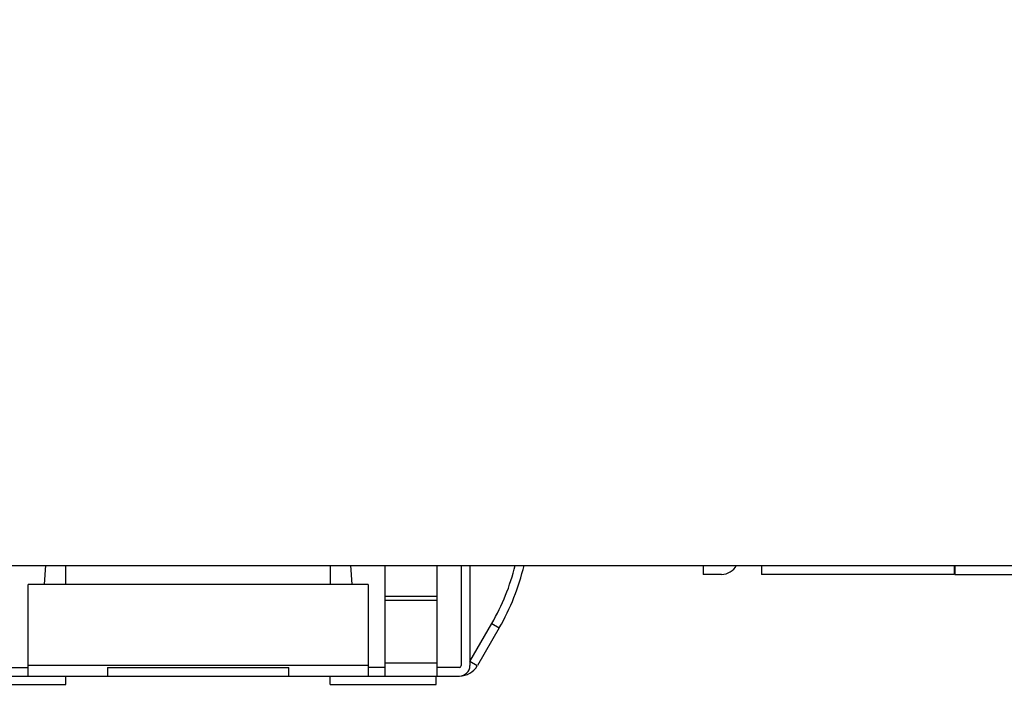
# Model space of a CAD drawing. Header units: inches. Extents: x 0 to 34, y 0 to 22.
# Tile 30 of 124: x 10.628 to 11.19, y 14.585 to 14.966. Entities that reach past the tile are written whole.
import ezdxf

# ---------------------------------------------------------------- set-up
doc = ezdxf.new("R2010")
doc.units = ezdxf.units.IN
doc.header["$LTSCALE"] = 1.87
doc.header["$MEASUREMENT"] = 0
doc.layers.get('0').update_dxf_attribs({"linetype": 'CONTINUOUS'})
doc.layers.add('DIMENSIONS', color=7, linetype='CONTINUOUS')
doc.styles.get("Standard").update_dxf_attribs({"font": 'txt', "width": 0.8})
doc.dimstyles.new('DIMSTYLE_2', dxfattribs={"dimtxt": 0.125, "dimasz": 0.18, "dimexe": 0.125, "dimexo": 0.0625, "dimgap": 0.0625, "dimtad": 0, "dimtih": 1, "dimtoh": 1, "dimlfac": 2, "dimzin": 0, "dimdsep": 46, "dimtxsty": 'STANDARD', "dimblk": '_FILLED', "dimblk1": '_FILLED', "dimblk2": '_FILLED', "dimcen": 0.09, "dimazin": 0, "dimtp": 0.01, "dimtm": 0.01, "dimtfac": 1, "dimtofl": 0, "dimtmove": 0, "dimatfit": 3, "dimldrblk": '_FILLED', "dimfxl": 1, "dimtolj": 1, "dimtzin": 0, "dimarcsym": 0})
doc.dimstyles.new('DIMSTYLE_3', dxfattribs={"dimtxt": 0.125, "dimasz": 0.18, "dimexe": 0.125, "dimexo": 0.0625, "dimgap": 0.0625, "dimtad": 0, "dimtih": 1, "dimtoh": 1, "dimlfac": 2, "dimzin": 0, "dimdsep": 46, "dimtxsty": 'STANDARD', "dimblk": '_FILLED', "dimblk1": '_FILLED', "dimblk2": '_FILLED', "dimcen": 0.09, "dimazin": 0, "dimtp": 0.01, "dimtm": 0.01, "dimtfac": 1, "dimtofl": 0, "dimtmove": 0, "dimatfit": 3, "dimldrblk": '_FILLED', "dimfxl": 1, "dimtolj": 1, "dimtzin": 0, "dimarcsym": 0})

# ---------------------------------------------------------------- blocks, each defined once
blk = doc.blocks.new('_FILLED')
at = {"color": 0, "linetype": 'BYBLOCK'}
blk.add_solid([(0, 0), (-1, 0.1736111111), (-1, -0.1736111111)], dxfattribs=at)
blk = doc.blocks.new('*D8')
at = {"layer": 'DIMENSIONS', "color": 2, "linetype": 'CONTINUOUS'}
for p, q in [((13.0554424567, 15.1803553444), (14.7961090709, 15.1803553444)), ((14.6711090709, 15.1803553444), (14.6711090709, 13.7328159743)), ((14.6711090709, 12.0352766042), (14.6711090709, 13.4828159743)), ((10.6977633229, 12.0352766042), (14.7961090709, 12.0352766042))]:
    blk.add_line(p, q, dxfattribs=at)
at = {"layer": 'DIMENSIONS', "color": 2, "linetype": 'CONTINUOUS', "xscale": 0.18, "yscale": 0.18, "zscale": 0.18}
for p, rotation in [((14.6711090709, 15.1803553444), 90), ((14.6711090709, 12.0352766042), 270)]:
    blk.add_blockref('_FILLED', p, dxfattribs=dict(at, rotation=rotation))
at = {"layer": 'DIMENSIONS', "color": 2, "linetype": 'CONTINUOUS', "insert": (14.6711090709, 13.6703159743), "char_height": 0.125, "width": 1.425, "attachment_point": 2, "line_spacing_factor": 0.9}
blk.add_mtext('159.77{\\ftxt.shx;\\W1.000000;\\H0.125000; }[6.290]', dxfattribs=at)
blk = doc.blocks.new('*D9')
at = {"layer": 'DIMENSIONS', "color": 2, "linetype": 'CONTINUOUS'}
for p, q in [((12.8679404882, 14.9928533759), (12.8679404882, 10.7080922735)), ((10.4216806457, 11.7591939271), (10.4216806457, 10.7080922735)), ((10.4216806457, 10.8330922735), (11.232310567, 10.8330922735)), ((12.8679404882, 10.8330922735), (12.057310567, 10.8330922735))]:
    blk.add_line(p, q, dxfattribs=at)
at = {"layer": 'DIMENSIONS', "color": 2, "linetype": 'CONTINUOUS', "xscale": 0.18, "yscale": 0.18, "zscale": 0.18, "rotation": 180}
blk.add_blockref('_FILLED', (10.4216806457, 10.8330922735), dxfattribs=at)
at = {"layer": 'DIMENSIONS', "color": 2, "linetype": 'CONTINUOUS', "xscale": 0.18, "yscale": 0.18, "zscale": 0.18}
blk.add_blockref('_FILLED', (12.8679404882, 10.8330922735), dxfattribs=at)
at = {"layer": 'DIMENSIONS', "color": 2, "linetype": 'CONTINUOUS', "insert": (11.594810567, 10.8955922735), "char_height": 0.125, "width": 0.7, "attachment_point": 2, "line_spacing_factor": 0.9}
blk.add_mtext('124.27\\P[4.893]', dxfattribs=at)

msp = doc.modelspace()

# ---------------------------------------------------------------- linework, layer by layer
at = {"color": 7, "linetype": 'CONTINUOUS'}
for p, q in [((10.5709105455, 14.6553632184), (11.4134257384, 14.6553632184)), ((10.8366196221, 14.5923555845), (10.8366196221, 14.6553477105)), ((10.8661471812, 14.5923555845), (10.8661471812, 14.6553477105)), ((10.8799267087, 14.6554340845), (10.8799267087, 14.5982610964)), ((10.8848479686, 14.6554340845), (10.8848479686, 14.5982610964)), ((11.0179247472, 14.6554340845), (11.0179247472, 14.6502647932)), ((11.0510940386, 14.6554340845), (11.0510940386, 14.6502647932)), ((11.1609365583, 14.6554340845), (11.1609365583, 14.6502647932)), ((11.161330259, 14.6554340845), (11.161330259, 14.6502647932)), ((11.0282593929, 14.6502647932), (11.0179247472, 14.6502647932)), ((11.1609365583, 14.6502647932), (11.0510940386, 14.6502647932)), ((11.161330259, 14.6502647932), (11.2711727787, 14.6502647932)), ((10.8267771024, 14.6445209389), (10.633076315, 14.6445209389)), ((10.633076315, 14.5923555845), (10.633076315, 14.6445209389)), ((10.8267771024, 14.6445209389), (10.8267771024, 14.5923555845)), ((10.8661471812, 14.6376848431), (10.8366196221, 14.6376848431)), ((10.8366196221, 14.6356429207), (10.8661471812, 14.6356429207)), ((10.8849091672, 14.6007217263), (10.8973649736, 14.6222958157)), ((10.9016269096, 14.6198351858), (10.8891711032, 14.5982610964)), ((10.8973649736, 14.6222958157), (10.9016269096, 14.6198351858)), ((10.6232337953, 14.5972768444), (10.633076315, 14.5972768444)), ((10.8267771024, 14.5982610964), (10.633076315, 14.5982610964)), ((10.6782534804, 14.5972768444), (10.7815999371, 14.5972768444)), ((10.6782534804, 14.5972768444), (10.6782534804, 14.5923555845)), ((10.7815999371, 14.5923555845), (10.7815999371, 14.5972768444)), ((10.8366196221, 14.5972768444), (10.8267771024, 14.5972768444)), ((10.8661471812, 14.5995874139), (10.8366196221, 14.5995874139)), ((10.8789424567, 14.5972768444), (10.8661471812, 14.5972768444)), ((10.8890661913, 14.5980830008), (10.8848479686, 14.6006178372)), ((10.5809109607, 14.5923555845), (10.8789424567, 14.5923555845))]:
    msp.add_line(p, q, dxfattribs=at)
at = {"color": 6, "linetype": 'CONTINUOUS'}
for p, q in [((10.6422661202, 14.6445209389), (10.6430702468, 14.6554340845)), ((10.6545330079, 14.6445209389), (10.6545330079, 14.6554340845)), ((10.8053204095, 14.6445209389), (10.8053204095, 14.6554340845)), ((10.8167831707, 14.6554340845), (10.8175872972, 14.6445209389)), ((10.6545330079, 14.5874343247), (10.6545330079, 14.5923555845)), ((10.8052219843, 14.5874343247), (10.8052219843, 14.5923555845)), ((10.8656550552, 14.5874343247), (10.8656550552, 14.5923555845)), ((10.5954778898, 14.5874343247), (10.6545330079, 14.5874343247)), ((10.8052219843, 14.5874343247), (10.8656550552, 14.5874343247))]:
    msp.add_line(p, q, dxfattribs=at)
at = {"color": 7, "linetype": 'CONTINUOUS'}
for centre, radius, start, end in [((10.7874070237, 14.6857800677), 0.1269685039, 329.9999999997, 346.1182758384), ((10.7874070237, 14.6857800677), 0.1318897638, 329.9999999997, 346.6479724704), ((11.0282593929, 14.6601073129), 0.0098425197, 270, 331.6274710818), ((10.8789424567, 14.5982610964), 0.0059055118, 270.0000000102, 359.9999999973), ((10.8789424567, 14.5982610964), 0.000984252, 269.9999999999, 359.9999999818), ((10.8789424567, 14.6041666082), 0.0118110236, 270, 328.997280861)]:
    msp.add_arc(centre, radius, start, end, dxfattribs=at)

# ---------------------------------------------------------------- dimensions: what is measured, and where the dimension line sits
at = {"layer": 'DIMENSIONS', "color": 2, "linetype": 'CONTINUOUS'}
dim = msp.add_linear_dim(base=(14.6711090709, 12.0352766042), p1=(12.9929424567, 15.1803553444), p2=(10.6352633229, 12.0352766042), angle=270, dimstyle='DIMSTYLE_2', dxfattribs=at)
dim.commit()
dim.dimension.update_dxf_attribs({"geometry": '*D8', "text_midpoint": (14.6711090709, 13.6078159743), "dimtype": 160})
dim = msp.add_linear_dim(base=(12.8679404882, 10.8330922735), p1=(10.4216806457, 11.8216939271), p2=(12.8679404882, 15.0553533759), text='<>\\P[]', dimstyle='DIMSTYLE_3', dxfattribs=at)
dim.commit()
dim.dimension.update_dxf_attribs({"geometry": '*D9', "text_midpoint": (11.644810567, 10.7393422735), "dimtype": 160})

doc.saveas('drawing.dxf')
